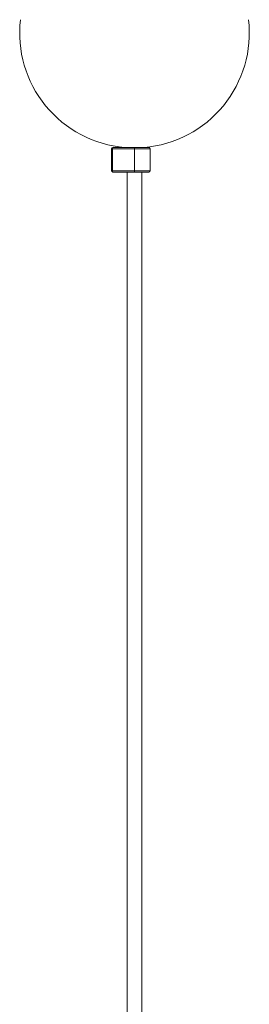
# Model space of a CAD drawing. Header units: millimetres. Extents: x -193 to 155, y -1508 to 111.
# Tile 2 of 4: x -60 to 35, y -699 to -291. Entities that reach past the tile are written whole.
import ezdxf

# ---------------------------------------------------------------- set-up
doc = ezdxf.new("R2010")
doc.units = ezdxf.units.MM

msp = doc.modelspace()

# ---------------------------------------------------------------- linework, layer by layer
at = {"color": 7, "linetype": 'Continuous', "lineweight": 15}
for p, q in [((-5.82, -344.78), (-21.82, -344.78)), ((-21.82, -353.93), (-21.82, -344.78)), ((-21.4, -344.78), (-21.4, -353.93)), ((-6.32, -344.28), (-21.32, -344.28)), ((-12.36, -353.93), (-12.36, -344.78)), ((-12.27, -344.78), (-12.27, -353.93)), ((-5.82, -353.93), (-5.82, -344.78)), ((-21.82, -353.93), (-5.82, -353.93)), ((-6.32, -354.43), (-21.32, -354.43)), ((-15.32, -354.43), (-15.32, -1323.28)), ((-9.32, -1323.28), (-9.32, -354.43))]:
    msp.add_line(p, q, dxfattribs=at)
for centre, radius, start, end in [((-12.32, -296.95), 47.5, 173.3508, 265.1694), ((-12.32, -296.95), 47.5, 274.8306, 6.6492), ((-21.32, -344.78), 0.5, 90, 180), ((-20.63, -344.66), 0.785, 151.1448, 188.875), ((-11.59, -344.66), 0.785, 151.1448, 188.875), ((-29.51, -344.66), 17.24, 359.5847, 1.2462), ((-6.32, -344.78), 0.5, 0, 90), ((-21.32, -353.93), 0.5, 180, 270), ((-20.63, -354.05), 0.785, 171.125, 208.8552), ((-11.59, -354.05), 0.785, 171.125, 208.8552), ((-29.51, -354.06), 17.24, 358.7538, 0.4153), ((-6.32, -353.93), 0.5, 270, 360)]:
    msp.add_arc(centre, radius, start, end, dxfattribs=at)

doc.saveas('drawing.dxf')
